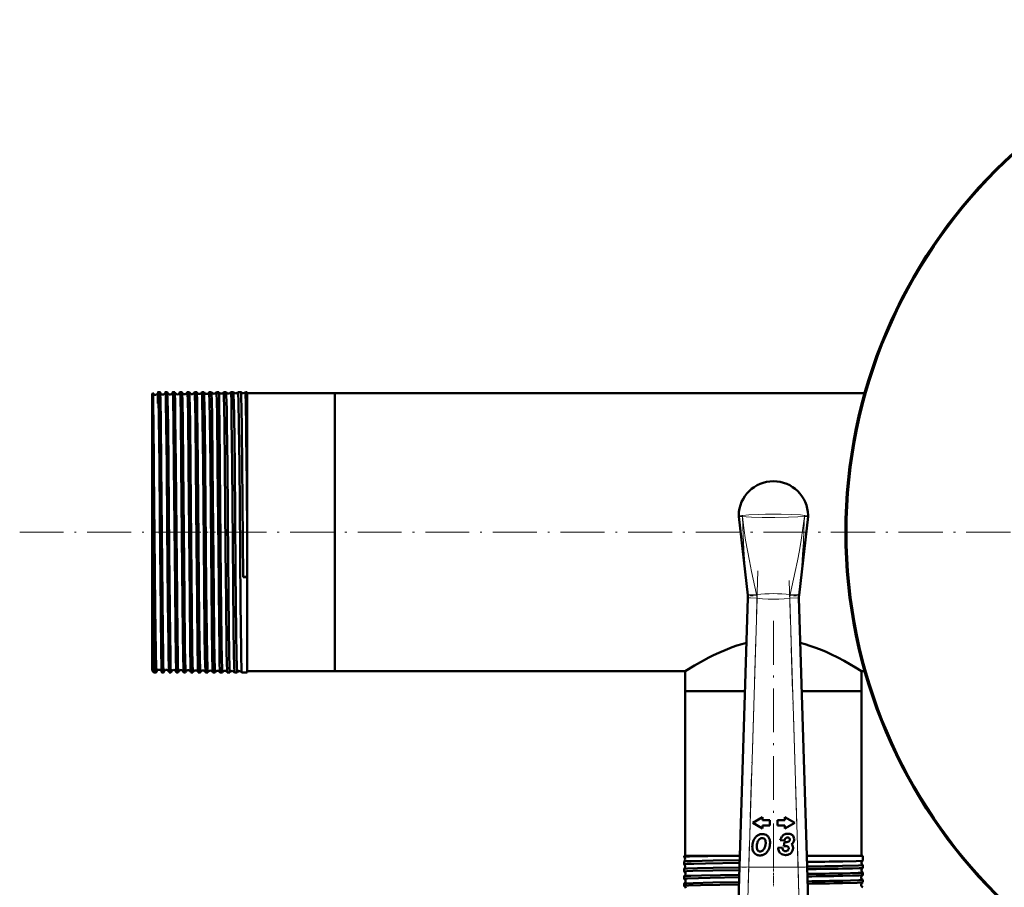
# Model space of a CAD drawing. Extents: x -1358 to 1757, y -1506 to 612.
# Tile 21 of 86: x -229 to 40, y -817 to -579. Entities that reach past the tile are written whole.
import ezdxf

# ---------------------------------------------------------------- set-up
doc = ezdxf.new("R2010")
doc.units = 0
doc.linetypes.add('DASHDOT', pattern=[18.5, 12, -3, 0.5, -3])

msp = doc.modelspace()

# ---------------------------------------------------------------- linework, layer by layer
at = {"color": 7, "lineweight": 50}
for p, q in [((-191.06, -681.39), (-191.56, -681.39)), ((-189.06, -681.39), (-189.56, -681.39)), ((-187.05, -681.39), (-187.57, -681.39)), ((-185.05, -681.39), (-185.57, -681.39)), ((-183.04, -681.39), (-183.58, -681.39)), ((-181.03, -681.39), (-181.59, -681.39)), ((-179.02, -681.39), (-179.59, -681.39)), ((-177.01, -681.39), (-177.61, -681.39)), ((-174.99, -681.39), (-175.62, -681.39)), ((-174.99, -681.4), (-174.99, -681.39)), ((-173.64, -681.39), (-173.64, -681.4)), ((-172.97, -681.39), (-173.64, -681.39)), ((-172.97, -681.4), (-172.97, -681.39)), ((-171.65, -681.39), (-171.66, -681.4)), ((-170.95, -681.39), (-171.65, -681.39)), ((-170.95, -681.4), (-170.95, -681.39)), ((-169.67, -681.39), (-169.68, -681.4)), ((-168.93, -681.39), (-169.67, -681.39)), ((-168.93, -681.39), (-168.93, -681.39)), ((-167.7, -681.39), (-167.7, -681.39)), ((-167.21, -681.39), (-167.7, -681.39)), ((-167.21, -681.39), (-167.21, -701.36)), ((-193.21, -681.89), (-193, -681.68)), ((-193.21, -681.89), (-193.21, -701.6)), ((-143.21, -681.7), (-167.21, -681.7)), ((-143.21, -681.7), (-143.21, -701.51)), ((-143.21, -681.7), (1.78, -681.7)), ((-143.21, -757.8), (-143.21, -681.7)), ((-193.21, -701.6), (-193.21, -757.61)), ((-192.71, -702.75), (-192.72, -701.37)), ((-192.71, -702.75), (-192.71, -758.11)), ((-168.32, -732.05), (-168.59, -701.36)), ((-167.21, -701.36), (-167.21, -718.85)), ((-143.21, -701.51), (-143.21, -757.8)), ((-32.69, -715.45), (-30.22, -736.94)), ((-13.73, -715.45), (-16.2, -736.94)), ((-167.21, -718.85), (-167.21, -732.01)), ((-168.32, -732.05), (-167.21, -732.05)), ((-167.21, -732.01), (-167.21, -732.05)), ((-167.21, -732.05), (-167.21, -758.11)), ((-32.44, -811.37), (-30.19, -737.73)), ((-30.22, -736.94), (-30.22, -736.95)), ((-30.19, -737.73), (-30.19, -737.65)), ((-16.23, -737.65), (-16.22, -737.73)), ((-16.22, -737.73), (-13.97, -811.37)), ((-16.2, -736.95), (-16.2, -736.94)), ((-191.99, -757.04), (-192, -757.34)), ((-193.21, -757.61), (-192.71, -758.11)), ((-192.06, -758.11), (-192.71, -758.11)), ((-190.06, -758.11), (-190.56, -758.11)), ((-188.06, -758.11), (-188.57, -758.11)), ((-186.05, -758.11), (-186.57, -758.11)), ((-184.04, -758.11), (-184.57, -758.11)), ((-182.04, -758.11), (-182.58, -758.11)), ((-180.03, -758.11), (-180.59, -758.11)), ((-178.01, -758.11), (-178.6, -758.11)), ((-176, -758.11), (-176.61, -758.11)), ((-173.98, -758.11), (-174.63, -758.11)), ((-173.98, -758.11), (-173.98, -758.11)), ((-172.64, -758.11), (-172.65, -758.11)), ((-171.96, -758.11), (-172.64, -758.11)), ((-171.96, -758.11), (-171.96, -758.11)), ((-170.66, -758.11), (-170.67, -758.11)), ((-169.94, -758.11), (-170.66, -758.11)), ((-169.94, -758.11), (-169.94, -758.11)), ((-168.68, -758.11), (-168.69, -758.11)), ((-167.21, -758.11), (-168.68, -758.11)), ((-143.21, -757.8), (-167.21, -757.8)), ((-143.21, -757.8), (-47.36, -757.8)), ((-47.36, -757.8), (-47.36, -763.3)), ((0.94, -757.8), (1.78, -757.8)), ((0.94, -757.8), (0.94, -763.3)), ((-47.36, -763.3), (-30.97, -763.3)), ((-47.36, -763.3), (-47.36, -808.3)), ((-47.36, -763.3), (-30.97, -763.3)), ((-15.44, -763.3), (-4.5, -763.3)), ((-15.44, -763.3), (0.94, -763.3)), ((-4.5, -763.3), (0.94, -763.3)), ((0.94, -763.3), (0.94, -808.3)), ((-26.17, -797.75), (-28.86, -799.3)), ((-28.86, -799.3), (-26.17, -800.85)), ((-26.17, -798.57), (-26.17, -797.75)), ((-24.17, -798.57), (-26.17, -798.57)), ((-26.17, -800.03), (-24.17, -800.03)), ((-26.17, -800.85), (-26.17, -800.03)), ((-24.17, -800.03), (-24.17, -798.57)), ((-20.05, -798.57), (-22.05, -798.57)), ((-22.05, -798.57), (-22.05, -800.03)), ((-22.05, -800.03), (-20.05, -800.03)), ((-20.05, -797.75), (-20.05, -798.57)), ((-17.36, -799.3), (-20.05, -797.75)), ((-20.05, -800.85), (-17.36, -799.3)), ((-20.05, -800.03), (-20.05, -800.85)), ((-21.32, -804), (-20.17, -804.15)), ((-20.13, -804.53), (-20.36, -805.66)), ((-19.77, -804.57), (-19.87, -804.56)), ((-18.86, -803.45), (-18.83, -803.48)), ((-20.79, -806.05), (-21.95, -806.15)), ((-19.02, -806.26), (-19.02, -806.31)), ((-47.67, -808.3), (-34.94, -808.3)), ((-47.67, -808.3), (-47.67, -808.64)), ((-47.67, -808.64), (-47.66, -808.64)), ((-47.66, -809.86), (-47.67, -809.87)), ((-47.67, -809.87), (-47.67, -810.61)), ((-34.94, -808.3), (-32.35, -808.3)), ((-14.07, -808.3), (-4.26, -808.3)), ((-4.26, -808.3), (1.25, -808.3)), ((1.25, -808.3), (1.25, -809.63)), ((1.25, -809.63), (1.25, -809.63)), ((1.25, -810.87), (1.25, -810.88)), ((1.25, -810.88), (1.25, -811.6)), ((-47.67, -811.89), (-47.67, -812.59)), ((-32.93, -827.28), (-32.44, -811.37)), ((-13.97, -811.37), (-13.49, -827.28)), ((1.25, -812.9), (1.25, -813.59)), ((-47.67, -813.91), (-47.67, -814.58)), ((-47.67, -815.93), (-47.67, -816.56)), ((1.25, -814.92), (1.25, -815.57))]:
    msp.add_line(p, q, dxfattribs=at)
at = {"color": 7, "lineweight": 18}
for p, q in [((-31.68, -715.43), (-31.69, -715.43)), ((-14.73, -715.43), (-14.73, -715.43)), ((-30.22, -736.95), (-30.26, -736.59)), ((-27.69, -737.81), (-30.19, -737.73)), ((-27.69, -737.81), (-29.94, -811.45)), ((-27.83, -736.81), (-27.78, -737.05)), ((-27.7, -737.76), (-27.69, -737.81)), ((-18.72, -737.81), (-16.22, -737.73)), ((-18.72, -737.81), (-18.72, -737.76)), ((-16.47, -811.45), (-18.72, -737.81)), ((-18.64, -737.05), (-18.59, -736.81)), ((-16.16, -736.59), (-16.2, -736.95)), ((-32.44, -811.37), (-29.94, -811.45)), ((-29.94, -811.45), (-30.43, -829.12)), ((-29.94, -811.45), (-16.47, -811.45)), ((-16.47, -811.45), (-13.97, -811.37)), ((-15.99, -829.12), (-16.47, -811.45))]:
    msp.add_line(p, q, dxfattribs=at)
at = {"color": 7, "linetype": 'DASHDOT', "lineweight": 18}
for p, q in [((-229.45, -719.75), (491.9, -719.75)), ((319.14, -719.75), (-45.56, -719.75)), ((-27.47, -730.35), (-30.17, -818.9)), ((-16.25, -818.9), (-18.95, -730.35)), ((-23.21, -744.01), (-23.21, -816.68))]:
    msp.add_line(p, q, dxfattribs=at)
at = {"color": 7, "linetype": 'DASHDOT', "lineweight": 18, "ltscale": 0.036654}
msp.add_line((-193.33, -719.75), (-191.87, -719.75), dxfattribs=at)
at = {"color": 7, "linetype": 'DASHDOT', "lineweight": 18, "ltscale": 0.0356}
msp.add_line((-189.92, -719.75), (-191.34, -719.75), dxfattribs=at)
at = {"color": 7, "linetype": 'DASHDOT', "lineweight": 18, "ltscale": 0.035617}
msp.add_line((-187.92, -719.75), (-189.34, -719.75), dxfattribs=at)
at = {"color": 7, "linetype": 'DASHDOT', "lineweight": 18, "ltscale": 0.035678}
msp.add_line((-185.92, -719.75), (-187.35, -719.75), dxfattribs=at)
at = {"color": 7, "linetype": 'DASHDOT', "lineweight": 18, "ltscale": 0.035936}
msp.add_line((-183.91, -719.75), (-185.35, -719.75), dxfattribs=at)
at = {"color": 7, "linetype": 'DASHDOT', "lineweight": 18, "ltscale": 0.03633}
msp.add_line((-181.91, -719.75), (-183.36, -719.75), dxfattribs=at)
at = {"color": 7, "linetype": 'DASHDOT', "lineweight": 18, "ltscale": 0.036844}
msp.add_line((-179.89, -719.75), (-181.37, -719.75), dxfattribs=at)
at = {"color": 7, "linetype": 'DASHDOT', "lineweight": 18, "ltscale": 0.037483}
msp.add_line((-177.88, -719.75), (-179.38, -719.75), dxfattribs=at)
at = {"color": 7, "linetype": 'DASHDOT', "lineweight": 18, "ltscale": 0.038246}
msp.add_line((-175.87, -719.75), (-177.4, -719.75), dxfattribs=at)
at = {"color": 7, "linetype": 'DASHDOT', "lineweight": 18, "ltscale": 0.039149}
msp.add_line((-173.85, -719.75), (-175.41, -719.75), dxfattribs=at)
at = {"color": 7, "linetype": 'DASHDOT', "lineweight": 18, "ltscale": 0.040157}
msp.add_line((-171.82, -719.75), (-173.43, -719.75), dxfattribs=at)
at = {"color": 7, "linetype": 'DASHDOT', "lineweight": 18, "ltscale": 0.041325}
msp.add_line((-169.8, -719.75), (-171.45, -719.75), dxfattribs=at)
at = {"color": 7, "linetype": 'DASHDOT', "lineweight": 18, "ltscale": 0.04503}
msp.add_line((-23.21, -810.95), (-23.21, -812.75), dxfattribs=at)
at = {"color": 7, "linetype": 'DASHDOT', "lineweight": 18, "ltscale": 0.433284}
msp.add_line((-14.54, -811.45), (-31.87, -811.45), dxfattribs=at)
at = {"color": 7, "linetype": 'DASHDOT', "lineweight": 18, "ltscale": 0.043887}
msp.add_line((-23.21, -812.98), (-23.21, -814.73), dxfattribs=at)
at = {"color": 7, "linetype": 'DASHDOT', "lineweight": 18, "ltscale": 0.042889}
msp.add_line((-23.21, -815), (-23.21, -816.71), dxfattribs=at)
at = {"color": 7, "lineweight": 50}
for points in [[(-191.56, -681.39), (-191.56, -681.39), (-191.57, -681.39), (-191.57, -681.4), (-191.57, -681.42), (-191.6, -681.6), (-191.66, -683.24), (-191.69, -684.49)], [(-191.22, -701.36), (-191.37, -688.46), (-191.46, -683.23), (-191.51, -681.84), (-191.55, -681.44), (-191.55, -681.41), (-191.56, -681.4), (-191.56, -681.39), (-191.56, -681.39), (-191.56, -681.39)], [(-191.02, -681.79), (-191.05, -681.44), (-191.05, -681.41), (-191.06, -681.4), (-191.06, -681.39), (-191.06, -681.39), (-191.06, -681.39)], [(-189.56, -681.39), (-189.57, -681.39), (-189.57, -681.39), (-189.57, -681.4), (-189.57, -681.41), (-189.59, -681.53)], [(-189.22, -701.36), (-189.34, -690.24), (-189.44, -684.08), (-189.5, -682.12), (-189.53, -681.59), (-189.55, -681.41), (-189.56, -681.4), (-189.56, -681.39), (-189.56, -681.39), (-189.56, -681.39)], [(-189.03, -681.51), (-189.05, -681.41), (-189.05, -681.4), (-189.06, -681.39), (-189.06, -681.39)], [(-188.72, -701.36), (-188.83, -690.58), (-188.96, -683.38), (-189.02, -681.68), (-189.03, -681.51)], [(-187.57, -681.39), (-187.57, -681.39), (-187.57, -681.4), (-187.57, -681.4), (-187.59, -681.49)], [(-187.23, -701.36), (-187.35, -690.08), (-187.47, -683.17), (-187.53, -681.61), (-187.56, -681.42), (-187.56, -681.4), (-187.56, -681.39), (-187.56, -681.39), (-187.57, -681.39)], [(-187.04, -681.45), (-187.05, -681.4), (-187.05, -681.39), (-187.05, -681.39), (-187.05, -681.39)], [(-186.71, -701.36), (-186.86, -688.28), (-186.94, -683.86), (-187, -681.87), (-187.04, -681.45)], [(-185.57, -681.39), (-185.57, -681.39), (-185.57, -681.39), (-185.58, -681.4), (-185.59, -681.45)], [(-185.23, -701.36), (-185.39, -687.75), (-185.48, -683.05), (-185.54, -681.58), (-185.56, -681.41), (-185.57, -681.4), (-185.57, -681.39), (-185.57, -681.39), (-185.57, -681.39)], [(-184.71, -701.36), (-184.83, -689.89), (-184.93, -683.81), (-185, -681.79), (-185.04, -681.43)], [(-183.24, -701.36), (-183.39, -687.7), (-183.47, -683.75), (-183.53, -681.76), (-183.56, -681.43), (-183.57, -681.4), (-183.57, -681.4), (-183.57, -681.39), (-183.58, -681.39), (-183.58, -681.39)], [(-182.7, -701.36), (-182.82, -689.91), (-182.89, -685.59), (-182.96, -682.52), (-183.01, -681.6), (-183.03, -681.41)], [(-181.25, -701.36), (-181.38, -689.35), (-181.45, -684.96), (-181.51, -682.53), (-181.54, -681.81), (-181.57, -681.44), (-181.58, -681.41), (-181.58, -681.4), (-181.58, -681.39), (-181.58, -681.39), (-181.59, -681.39)], [(-180.69, -701.36), (-180.78, -692.8), (-180.86, -686.65), (-180.93, -683.14), (-180.97, -682.06), (-181.01, -681.52), (-181.02, -681.41)], [(-179.26, -701.36), (-179.39, -689.14), (-179.49, -683.55), (-179.54, -681.99), (-179.58, -681.46), (-179.59, -681.4), (-179.59, -681.39), (-179.59, -681.39), (-179.59, -681.39)], [(-178.68, -701.36), (-178.8, -689.88), (-178.87, -685.55), (-178.94, -682.5), (-178.99, -681.57), (-179, -681.44), (-179.01, -681.4)], [(-177.27, -701.36), (-177.41, -688.51), (-177.49, -684.09), (-177.57, -681.7), (-177.59, -681.43), (-177.6, -681.4), (-177.6, -681.4), (-177.6, -681.39), (-177.6, -681.39), (-177.61, -681.39)], [(-176.66, -701.36), (-176.82, -687.79), (-176.89, -683.8), (-176.96, -681.8), (-176.99, -681.47), (-177, -681.4)], [(-175.28, -701.36), (-175.44, -687.69), (-175.51, -683.75), (-175.57, -681.78), (-175.6, -681.43), (-175.61, -681.41), (-175.61, -681.4), (-175.62, -681.39), (-175.62, -681.39), (-175.62, -681.39)], [(-174.65, -701.36), (-174.77, -689.86), (-174.84, -685.53), (-174.91, -682.48), (-174.96, -681.55), (-174.98, -681.43), (-174.99, -681.4)], [(-173.3, -701.36), (-173.42, -690.26), (-173.48, -685.99), (-173.57, -682.22), (-173.61, -681.48), (-173.63, -681.4), (-173.63, -681.39), (-173.63, -681.39), (-173.64, -681.39)], [(-172.63, -701.36), (-172.75, -690.31), (-172.81, -686.05), (-172.91, -682.25), (-172.95, -681.52), (-172.96, -681.42), (-172.97, -681.4)], [(-171.32, -701.36), (-171.46, -688.51), (-171.53, -684.09), (-171.61, -681.7), (-171.64, -681.43), (-171.65, -681.4), (-171.65, -681.4), (-171.65, -681.39), (-171.65, -681.39), (-171.65, -681.39)], [(-170.61, -701.36), (-170.76, -687.81), (-170.82, -684.58), (-170.9, -681.9), (-170.93, -681.47), (-170.94, -681.41), (-170.95, -681.4)], [(-169.34, -701.36), (-169.45, -690.24), (-169.55, -684.08), (-169.63, -681.72), (-169.66, -681.43), (-169.67, -681.4), (-169.67, -681.4), (-169.67, -681.39), (-169.67, -681.39), (-169.67, -681.39)], [(-168.59, -701.36), (-168.69, -691.69), (-168.78, -685.25), (-168.82, -683.42), (-168.89, -681.66), (-168.91, -681.44), (-168.92, -681.4), (-168.93, -681.39)], [(-167.36, -701.36), (-167.46, -691.61), (-167.58, -684.16), (-167.63, -682.27), (-167.66, -681.71), (-167.68, -681.43), (-167.69, -681.4), (-167.69, -681.4), (-167.69, -681.39), (-167.69, -681.39), (-167.7, -681.39)], [(-192.72, -701.37), (-192.84, -689.65), (-192.89, -685.5), (-192.95, -682.7), (-192.99, -681.73), (-192.99, -681.7), (-193, -681.69)], [(-190.72, -701.36), (-190.85, -689.59), (-190.95, -683.55), (-191.02, -681.79)], [(-192.06, -758.11), (-192.06, -758.11), (-192.06, -758.11), (-192.07, -758.11), (-192.07, -758.1), (-192.07, -758.08), (-192.1, -757.86), (-192.15, -756.69), (-192.23, -752.63), (-192.38, -740.42), (-192.56, -720.62), (-192.71, -702.75)], [(-190.67, -756), (-190.73, -753.03), (-190.87, -741.44), (-191.09, -715.93), (-191.22, -701.36)], [(-190.06, -758.11), (-190.06, -758.11), (-190.06, -758.11), (-190.06, -758.11), (-190.07, -758.1), (-190.07, -758.08), (-190.1, -757.84), (-190.17, -755.73), (-190.22, -753.4), (-190.31, -746.98), (-190.49, -728.65), (-190.72, -701.36)], [(-188.6, -757.85), (-188.65, -756.68), (-188.72, -753.58), (-188.77, -750.07), (-188.9, -738.97), (-189.08, -718.08), (-189.22, -701.36)], [(-188.06, -758.11), (-188.06, -758.11), (-188.06, -758.11), (-188.06, -758.1), (-188.07, -758.05), (-188.11, -757.58), (-188.15, -756.65), (-188.21, -753.57), (-188.3, -747.76), (-188.37, -740.85), (-188.52, -724.87), (-188.72, -701.36)], [(-186.59, -758.03), (-186.63, -757.33), (-186.72, -754.02), (-186.83, -746), (-186.94, -734.65), (-187.23, -701.36)], [(-186.05, -758.11), (-186.05, -758.11), (-186.06, -758.11), (-186.06, -758.1), (-186.07, -758.04), (-186.11, -757.52), (-186.14, -756.49), (-186.22, -753.08), (-186.28, -748.76), (-186.4, -737.71), (-186.63, -710.49), (-186.71, -701.36)], [(-184.59, -758.07), (-184.64, -757.33), (-184.73, -753.37), (-184.82, -747.45), (-184.99, -730.1), (-185.23, -701.36)], [(-184.04, -758.11), (-184.05, -758.11), (-184.05, -758.11), (-184.05, -758.1), (-184.07, -758.03), (-184.11, -757.39), (-184.18, -754.55), (-184.24, -751.32), (-184.39, -737.69), (-184.47, -728.49), (-184.71, -701.36)], [(-182.59, -758.08), (-182.62, -757.85), (-182.67, -756.67), (-182.77, -751.33), (-182.93, -737.64), (-183, -728.87), (-183.24, -701.36)], [(-182.04, -758.11), (-182.04, -758.11), (-182.04, -758.11), (-182.04, -758.1), (-182.06, -758.03), (-182.1, -757.39), (-182.14, -756.02), (-182.23, -751.4), (-182.35, -741.06), (-182.52, -722.48), (-182.7, -701.36)], [(-180.6, -758.09), (-180.62, -757.94), (-180.66, -757.16), (-180.7, -755.79), (-180.78, -751.5), (-180.93, -738.03), (-181.06, -723.19), (-181.25, -701.36)], [(-180.03, -758.11), (-180.03, -758.11), (-180.03, -758.11), (-180.03, -758.11), (-180.04, -758.09), (-180.05, -757.95), (-180.11, -756.68), (-180.16, -754.85), (-180.25, -749.36), (-180.31, -744.18), (-180.51, -722.52), (-180.69, -701.36)], [(-178.61, -758.1), (-178.62, -758.04), (-178.64, -757.78), (-178.71, -755.88), (-178.75, -753.64), (-178.84, -747.36), (-178.97, -734.36), (-179.26, -701.36)], [(-178.01, -758.11), (-178.02, -758.11), (-178.02, -758.11), (-178.02, -758.1), (-178.03, -758.05), (-178.07, -757.58), (-178.1, -756.65), (-178.17, -753.58), (-178.25, -747.77), (-178.39, -734.98), (-178.68, -701.36)], [(-176.62, -758.1), (-176.62, -758.08), (-176.67, -757.52), (-176.7, -756.65), (-176.76, -753.86), (-176.88, -744.9), (-177.07, -724.56), (-177.27, -701.36)], [(-176, -758.11), (-176, -758.11), (-176, -758.11), (-176, -758.11), (-176.01, -758.1), (-176.01, -758.06), (-176.05, -757.67), (-176.08, -756.9), (-176.14, -754.31), (-176.22, -748.99), (-176.35, -737.07), (-176.44, -727.63), (-176.66, -701.36)], [(-174.63, -758.1), (-174.64, -758.08), (-174.65, -757.98), (-174.69, -757.26), (-174.73, -755.95), (-174.81, -751.77), (-174.9, -744.95), (-175.08, -724.41), (-175.28, -701.36)], [(-173.98, -758.11), (-173.98, -758.11), (-173.99, -758.11), (-173.99, -758.11), (-173.99, -758.09), (-174.01, -757.95), (-174.07, -756.68), (-174.12, -754.85), (-174.2, -749.36), (-174.37, -733.42), (-174.65, -701.36)], [(-172.65, -758.11), (-172.66, -758.08), (-172.67, -757.99), (-172.71, -757.28), (-172.75, -755.98), (-172.83, -751.82), (-172.98, -738.67), (-173.1, -724.63), (-173.3, -701.36)], [(-171.96, -758.11), (-171.96, -758.11), (-171.97, -758.11), (-171.97, -758.11), (-171.97, -758.09), (-171.99, -757.95), (-172.05, -756.68), (-172.13, -753.09), (-172.23, -746.05), (-172.4, -727.28), (-172.63, -701.36)], [(-170.67, -758.11), (-170.67, -758.1), (-170.68, -758.07), (-170.7, -757.9), (-170.75, -756.55), (-170.83, -752.83), (-170.92, -745.67), (-171.13, -722.65), (-171.32, -701.36)], [(-169.94, -758.11), (-169.94, -758.11), (-169.94, -758.11), (-169.95, -758.11), (-169.95, -758.1), (-169.96, -758.08), (-169.98, -757.79), (-170.03, -756.55), (-170.1, -753.34), (-170.19, -747.5), (-170.36, -730.2), (-170.61, -701.36)], [(-168.69, -758.11), (-168.69, -758.09), (-168.71, -758.01), (-168.75, -757.39), (-168.84, -753.59), (-168.86, -752.02), (-169.01, -739.18), (-169.24, -712.48), (-169.34, -701.36)], [(-47.36, -757.8), (-44.81, -756.24), (-42.33, -754.82), (-40.87, -754.05), (-39.57, -753.4), (-38.18, -752.75), (-35.8, -751.74), (-34.51, -751.25), (-33.17, -750.8), (-31.88, -750.41), (-30.57, -750.06)], [(-15.85, -750.06), (-14.51, -750.42), (-13.2, -750.81), (-11.86, -751.27), (-10.56, -751.76), (-8.97, -752.42), (-7.45, -753.11), (-5.55, -754.05), (-3.82, -754.97), (-2.3, -755.83), (-0.7, -756.78), (0.94, -757.8)], [(-190.56, -758.11), (-190.57, -758.11), (-190.57, -758.11), (-190.57, -758.1), (-190.59, -758.01), (-190.63, -757.22), (-190.67, -756)], [(-192.03, -757.94), (-192.05, -758.09), (-192.06, -758.1), (-192.06, -758.11), (-192.06, -758.11), (-192.06, -758.11)], [(-190.04, -757.99), (-190.05, -758.1), (-190.06, -758.11), (-190.06, -758.11), (-190.06, -758.11)], [(-188.57, -758.11), (-188.57, -758.11), (-188.57, -758.11), (-188.57, -758.11), (-188.57, -758.1), (-188.58, -758.08), (-188.6, -757.85)], [(-188.04, -758.03), (-188.05, -758.1), (-188.05, -758.11), (-188.05, -758.11), (-188.06, -758.11)], [(-186.57, -758.11), (-186.57, -758.11), (-186.57, -758.11), (-186.58, -758.1), (-186.59, -758.03)], [(-34.94, -808.3), (-41.17, -808.4), (-46.19, -808.53), (-47.42, -808.59), (-47.64, -808.62), (-47.66, -808.63), (-47.67, -808.63), (-47.67, -808.64), (-47.67, -808.64)], [(-32.41, -810.24), (-41.81, -810.39), (-44.97, -810.47), (-46.81, -810.53), (-47.36, -810.56), (-47.63, -810.6), (-47.66, -810.61), (-47.66, -810.61), (-47.67, -810.61), (-47.67, -810.61)], [(-32.39, -809.49), (-39.67, -809.6), (-45.67, -809.74), (-47.39, -809.82), (-47.62, -809.85), (-47.65, -809.86), (-47.66, -809.86)], [(1.25, -809.63), (1.24, -809.64), (1.21, -809.64), (1.04, -809.67), (-0.57, -809.75), (-4.26, -809.84)], [(1.25, -810.88), (1.25, -810.88), (1.25, -810.89), (1.24, -810.89), (1.23, -810.89), (1.08, -810.92), (0.05, -810.98), (-4.26, -811.1)], [(-32.47, -812.22), (-39.81, -812.33), (-45.22, -812.45), (-46.88, -812.51), (-47.58, -812.57), (-47.66, -812.59), (-47.67, -812.59), (-47.67, -812.59), (-47.67, -812.59)], [(-32.45, -811.51), (-39.69, -811.62), (-43.96, -811.71), (-46.75, -811.8), (-47.47, -811.85), (-47.63, -811.87), (-47.66, -811.88)], [(-32.51, -813.53), (-42.87, -813.71), (-45.82, -813.79), (-46.82, -813.83), (-47.54, -813.88), (-47.64, -813.9), (-47.66, -813.9)], [(1.24, -811.61), (1.23, -811.62), (1.18, -811.63), (0.86, -811.66), (0.28, -811.69), (-1.58, -811.76), (-4.26, -811.82)], [(1.25, -812.9), (1.25, -812.9), (1.25, -812.91), (1.25, -812.91), (1.23, -812.91), (1.1, -812.94), (-0.02, -813.01), (-4.26, -813.12)], [(1.24, -813.59), (1.23, -813.6), (1.18, -813.61), (0.85, -813.64), (0.27, -813.68), (-1.58, -813.74), (-4.26, -813.8)], [(-32.53, -814.2), (-40.47, -814.33), (-43.66, -814.39), (-46.68, -814.49), (-47.39, -814.53), (-47.64, -814.56), (-47.66, -814.57), (-47.66, -814.57), (-47.67, -814.57), (-47.67, -814.58)], [(-32.59, -816.19), (-43.13, -816.37), (-46.43, -816.46), (-47.35, -816.51), (-47.58, -816.53), (-47.66, -816.55), (-47.67, -816.56), (-47.67, -816.56), (-47.67, -816.56)], [(-32.57, -815.55), (-39.75, -815.66), (-45.15, -815.78), (-46.83, -815.85), (-47.55, -815.9), (-47.64, -815.91), (-47.66, -815.92)], [(1.25, -814.92), (1.25, -814.92), (1.25, -814.92), (1.25, -814.93), (1.24, -814.93), (1.21, -814.94), (0.86, -814.98), (0.18, -815.02), (-2.07, -815.09), (-4.26, -815.14)], [(1.24, -815.58), (1.2, -815.59), (1.01, -815.61), (-0.32, -815.68), (-4.26, -815.78)]]:
    msp.add_lwpolyline(points, dxfattribs=at)
at = {"color": 7, "lineweight": 18}
for points in [[(-32.71, -715.12), (-32.71, -715.12), (-32.69, -715.12), (-32.59, -715.12), (-31.7, -715.15)], [(-31.7, -715.43), (-32.65, -715.46), (-32.69, -715.46), (-32.69, -715.46), (-32.69, -715.45)], [(-31.7, -715.15), (-29.89, -714.99), (-27.37, -714.87), (-25.41, -714.83), (-23.21, -714.81)], [(-30.26, -736.59), (-30.78, -731.34), (-31.2, -726.06), (-31.49, -720.75), (-31.7, -715.43)], [(-23.21, -715.7), (-26.31, -715.68), (-29.16, -715.6), (-30.66, -715.52), (-31.69, -715.43)], [(-31.68, -715.43), (-31.3, -718.66), (-30.82, -721.89), (-30.33, -724.76), (-29.79, -727.61), (-29.2, -730.46), (-27.83, -736.81)], [(-23.21, -714.81), (-21.12, -714.83), (-18.18, -714.9), (-15.8, -715.04), (-14.72, -715.15)], [(-14.73, -715.43), (-16.48, -715.56), (-19.07, -715.65), (-22.8, -715.7), (-23.21, -715.7)], [(-18.59, -736.81), (-17.22, -730.47), (-16.63, -727.62), (-16.09, -724.77), (-15.6, -721.9), (-15.12, -718.67), (-14.73, -715.43)], [(-14.72, -715.43), (-14.85, -718.97), (-15.01, -722.51), (-15.2, -725.8), (-15.44, -729.08), (-15.77, -732.85), (-16.16, -736.59)], [(-14.72, -715.15), (-13.74, -715.12), (-13.71, -715.12), (-13.71, -715.12), (-13.71, -715.12)], [(-13.73, -715.45), (-13.73, -715.45), (-13.74, -715.46), (-13.85, -715.46), (-14.72, -715.43)], [(-27.7, -737.76), (-29.47, -737.7), (-30.17, -737.66), (-30.19, -737.66), (-30.19, -737.65)], [(-18.72, -737.81), (-20.23, -737.95), (-21.74, -738.05), (-23.18, -738.08), (-24.61, -738.05), (-26.15, -737.96), (-27.69, -737.81)], [(-16.23, -737.65), (-16.23, -737.66), (-16.23, -737.66), (-16.26, -737.66), (-16.56, -737.68), (-18.72, -737.76)]]:
    msp.add_lwpolyline(points, dxfattribs=at)
at = {"color": 7, "lineweight": 50}
msp.add_circle((136.79, -719.75), 140, dxfattribs=at)
for centre, radius, start, end in [((136.79, -719.75), 140.27, 90, 270), ((-192.31, -681.4), 0.737, 273.3138, 347.6902), ((-190.32, -681.36), 0.74, 193.6106, 273.8942), ((-190.31, -681.36), 0.737, 273.2791, 347.6441), ((-188.32, -681.33), 0.739, 192.9103, 273.9635), ((-188.31, -681.33), 0.736, 273.2163, 347.5984), ((-186.32, -681.29), 0.738, 192.3594, 274.0333), ((-186.31, -681.29), 0.736, 273.2373, 347.6414), ((-185.09, -681.42), 0.0493, 358.6271, 41.2036), ((-184.32, -681.26), 0.739, 193.2687, 273.9497), ((-184.31, -681.26), 0.738, 273.3031, 346.7899), ((-183.54, -681.42), 0.0489, 138.8207, 181.4778), ((-183.06, -681.41), 0.0288, 0.4157, 48.9947), ((-182.32, -681.22), 0.741, 195.1965, 273.8573), ((-182.31, -681.22), 0.74, 273.3821, 344.8677), ((-181.57, -681.41), 0.0285, 131.0654, 179.7417), ((-181.04, -681.41), 0.0192, 2.8916, 55.6593), ((-180.31, -681.18), 0.743, 197.5459, 273.7922), ((-180.31, -681.18), 0.741, 273.4569, 342.5085), ((-179.58, -681.41), 0.0189, 124.3784, 177.2761), ((-179.03, -681.4), 0.0138, 5.9687, 61.5169), ((-178.31, -681.15), 0.743, 200.1057, 273.7572), ((-178.31, -681.15), 0.743, 273.4988, 339.9422), ((-177.6, -681.4), 0.0135, 118.4026, 174.265), ((-177.01, -681.4), 0.0107, 9.3811, 66.4284), ((-176.31, -681.11), 0.744, 202.8055, 273.7237), ((-176.31, -681.11), 0.743, 273.527, 337.237), ((-175.62, -681.4), 0.0103, 113.2812, 170.6999), ((-174.31, -681.08), 0.745, 205.6186, 273.7008), ((-174.31, -681.08), 0.744, 273.5498, 334.4154), ((-172.31, -681.04), 0.745, 208.5378, 273.6927), ((-172.31, -681.04), 0.745, 273.5751, 331.4834), ((-170.31, -681.01), 0.745, 211.5554, 273.6777), ((-170.31, -681.01), 0.745, 273.5828, 328.468), ((-168.31, -680.97), 0.746, 214.7181, 273.6581), ((-168.31, -680.97), 0.745, 273.5853, 325.3141), ((-193, -681.69), 0.00315, 354.7032, 112.6783), ((-192.31, -681.39), 0.744, 203.4481, 273.7283), ((-15776.39, -843.36), 15609.68, 0.45703, 0.521214), ((-23.21, -715.3), 9.5, 90, 178.9168), ((-23.21, -715.3), 9.5, 1.0875, 89.9999), ((-30.21, -715.17), 2.5, 178.92, 186.5601), ((-16.24, -715.17), 2.53, 353.4796, 1.0425), ((-35.23, -737.5), 5.04, 358.2598, 6.283), ((-11.19, -737.5), 5.04, 173.717, 181.7402), ((-191.32, -758.12), 0.738, 87.0627, 167.5895), ((-191.31, -758.13), 0.74, 14.2855, 87.6062), ((-189.32, -758.16), 0.738, 87.0154, 167.5481), ((-189.31, -758.16), 0.738, 13.35, 87.7003), ((-187.32, -758.19), 0.738, 86.9982, 167.6163), ((-187.31, -758.19), 0.737, 12.4592, 87.7724), ((-186.11, -758.07), 0.0684, 322.9723, 1.9414), ((-185.32, -758.23), 0.738, 87.025, 167.3976), ((-185.31, -758.23), 0.737, 12.5744, 87.7628), ((-184.52, -758.07), 0.0685, 177.9758, 216.9253), ((-184.07, -758.08), 0.037, 314.7354, 0.6159), ((-183.32, -758.26), 0.74, 87.1115, 165.8569), ((-183.31, -758.26), 0.739, 14.1043, 87.674), ((-182.56, -758.08), 0.0369, 179.2941, 225.0843), ((-182.05, -758.09), 0.0236, 307.8416, 358.5455), ((-181.32, -758.3), 0.742, 87.188, 163.6601), ((-181.31, -758.3), 0.741, 16.303, 87.5838), ((-180.58, -758.09), 0.023, 181.366, 232.4116), ((-180.03, -758.1), 0.0162, 301.3736, 355.646), ((-179.31, -758.34), 0.743, 87.2431, 161.2106), ((-179.31, -758.34), 0.742, 18.7629, 87.538), ((-178.59, -758.1), 0.0159, 184.1363, 238.7446), ((-177.31, -758.37), 0.744, 87.276, 158.5644), ((-178.02, -758.1), 0.0121, 296.0214, 352.3982), ((-177.31, -758.37), 0.743, 21.3927, 87.5085), ((-176.61, -758.1), 0.0117, 187.4826, 244.2674), ((-176, -758.1), 0.00966, 291.5752, 348.9766), ((-175.31, -758.41), 0.744, 87.308, 155.7921), ((-175.31, -758.41), 0.744, 24.1648, 87.4814), ((-174.62, -758.1), 0.00953, 193.0587, 248.4618), ((-173.31, -758.44), 0.745, 87.3222, 152.9463), ((-173.31, -758.44), 0.745, 27.0331, 87.4584), ((-171.31, -758.48), 0.745, 87.3314, 149.9664), ((-171.31, -758.48), 0.745, 30.0071, 87.4394), ((-169.31, -758.51), 0.746, 87.3575, 146.8695), ((-169.31, -758.51), 0.745, 33.1075, 87.4382), ((-26.16, -804.86), 2.53, 122.3254, 140.9519), ((-26.31, -804.63), 2.26, 102.7073, 122.3254), ((-26.25, -804.87), 2.5, 96.047, 102.7073), ((-26.21, -805.29), 2.93, 89.924, 96.047), ((-26.21, -804.66), 2.29, 72.3526, 89.924), ((-26.06, -804.2), 1.81, 52.3065, 72.3526), ((-26.13, -804.28), 1.91, 46.7792, 52.3065), ((-26.24, -804.4), 2.08, 41.5011, 46.7792), ((-19.57, -803.86), 1.53, 124.7057, 146.3342), ((-19.5, -803.96), 1.67, 114.6255, 124.7057), ((-19.39, -804.19), 1.91, 105.2979, 114.6255), ((-19.33, -804.41), 2.15, 97.0645, 105.2979), ((-19.25, -805.12), 2.86, 90.021, 97.0645), ((-19.25, -804.93), 2.67, 81.8925, 90.021), ((-19.13, -804.15), 1.88, 72.0423, 81.8925), ((-19.06, -803.93), 1.64, 60.6248, 72.0423), ((-18.96, -803.75), 1.44, 48.3036, 60.6248), ((-18.91, -803.69), 1.36, 25.2295, 48.3036), ((-24.07, -805.92), 4.91, 162.0791, 179.924), ((-25.38, -805.49), 3.53, 140.9519, 162.0791), ((-24.92, -805.83), 2.86, 172.5105, 179.924), ((-22.73, -806.12), 5.07, 166.8649, 172.5105), ((-24.81, -805.63), 2.93, 157.419, 166.8649), ((-25.48, -805.36), 2.21, 146.6467, 157.419), ((-25.48, -805.35), 2.2, 135.8813, 146.6467), ((-26.09, -804.76), 1.35, 122.4893, 135.8813), ((-26.23, -804.54), 1.09, 114.3724, 122.4893), ((-26.26, -804.47), 1.02, 106.0127, 114.3724), ((-26.26, -804.49), 1.03, 97.756, 106.0127), ((-26.24, -804.63), 1.17, 89.924, 97.756), ((-26.24, -804.43), 0.972, 83.8593, 89.924), ((-26.22, -804.28), 0.825, 77.3748, 83.8593), ((-26.21, -804.2), 0.742, 57.4405, 77.3748), ((-26.32, -804.38), 0.96, 39.4887, 57.4405), ((-26.35, -804.41), 0.996, 16.3019, 39.4887), ((-28.96, -804.61), 3.67, 344.062, 351.515), ((-27.49, -804.74), 2.18, 360, 16.3019), ((-28.13, -804.74), 2.82, 351.515, 359.924), ((-26.21, -804.37), 2.04, 18.1127, 41.5011), ((-27.33, -804.74), 3.22, 0, 18.1127), ((-28.87, -804.74), 4.75, 348.7848, 359.924), ((-17.8, -805.04), 3.67, 146.3342, 163.6082), ((-17.86, -804.88), 2.43, 145.8259, 162.3443), ((-19.76, -802.54), 2.02, 259.4174, 265.8514), ((-19.77, -802.65), 1.91, 265.8514, 267.1369), ((-19.63, -803.68), 0.289, 115.7376, 145.8259), ((-19.77, -801.82), 2.75, 270.0719, 276.0854), ((-19.3, -804.37), 1.05, 109.5545, 115.7376), ((-19.33, -804.27), 0.95, 103.1029, 109.5545), ((-19.34, -804.25), 0.929, 96.5352, 103.1029), ((-19.65, -803), 1.56, 276.0854, 283.9438), ((-19.33, -804.27), 0.948, 90.021, 96.5352), ((-19.33, -804.75), 1.43, 82.8787, 90.021), ((-19.55, -803.4), 1.15, 283.9438, 294.0681), ((-19.25, -804.11), 0.785, 73.6908, 82.8787), ((-19.36, -803.83), 0.676, 294.0681, 306.6588), ((-19.2, -803.91), 0.577, 62.1451, 73.6908), ((-19.28, -803.94), 0.543, 306.6588, 325.9473), ((-19.09, -803.72), 0.357, 49.1441, 62.1451), ((-19.08, -803.7), 0.332, 18.3964, 42.5937), ((-19.31, -803.92), 0.577, 325.9473, 344.8128), ((-19.49, -803.84), 0.77, 0.021, 18.3964), ((-19.45, -803.88), 0.73, 344.8128, 352.9701), ((-19.77, -803.84), 1.04, 352.9701, 360), ((-19.42, -803.42), 2.09, 304.4207, 310.4133), ((-19.39, -806.27), 1.61, 36.8441, 44.3269), ((-19.19, -806.12), 1.36, 16.8187, 36.8441), ((-19.04, -803.87), 1.5, 310.4133, 327.4215), ((-19, -803.89), 1.45, 327.4215, 344.995), ((-19.05, -803.75), 1.51, 3.5317, 25.2295), ((-19.44, -803.78), 1.91, 344.995, 1.7265), ((-19.33, -803.77), 1.8, 1.7475, 3.5317), ((-25.91, -805.92), 3.07, 180, 192.1342), ((-26.68, -806.08), 2.28, 192.1342, 206.4763), ((-26.95, -806.21), 1.99, 206.4763, 223.0363), ((-27, -806.27), 1.91, 223.0363, 239.9657), ((-26.89, -806.08), 2.13, 239.9657, 247.6508), ((-25.44, -805.83), 2.34, 180, 195.9233), ((-26.9, -806.1), 2.11, 247.6508, 255.3803), ((-26.79, -806.22), 0.929, 195.9233, 238.2264), ((-26.89, -806.04), 2.17, 255.3803, 262.8807), ((-26.88, -806.36), 0.762, 238.2264, 257.9682), ((-26.85, -805.78), 2.43, 262.8804, 269.9237), ((-26.86, -806.26), 0.862, 257.9682, 264.1567), ((-26.85, -806.1), 1.02, 264.1567, 269.924), ((-26.85, -805.88), 2.33, 269.924, 278.8623), ((-26.85, -806.18), 0.947, 269.924, 276.3311), ((-26.85, -806.14), 0.985, 276.3311, 282.6353), ((-26.86, -806.09), 1.03, 282.6353, 288.6933), ((-26.91, -805.94), 1.19, 288.6933, 294.3941), ((-26.85, -805.88), 2.33, 278.8623, 287.7982), ((-26.87, -806.03), 1.09, 294.3941, 306.5931), ((-27.12, -805.69), 1.52, 306.5931, 317.1586), ((-26.89, -805.77), 2.44, 287.7982, 296.3172), ((-27.51, -805.33), 2.05, 317.1586, 325.2851), ((-27.72, -805.19), 2.3, 325.2851, 332.9844), ((-27.08, -805.38), 2.88, 296.3172, 304.1102), ((-28.29, -804.9), 2.94, 332.9844, 339.1418), ((-28.68, -804.75), 3.36, 339.1418, 344.9445), ((-26.89, -805.67), 2.53, 304.1102, 321.6261), ((-27.47, -805.21), 3.27, 321.6261, 336.8653), ((-28.3, -804.85), 4.18, 336.8653, 348.7848), ((-19.2, -805.89), 2.76, 185.4221, 207.9918), ((-20.19, -806.41), 1.64, 207.9918, 232.1297), ((-20.18, -806.39), 1.67, 232.1297, 253.5785), ((-19.33, -805.96), 1.46, 183.6997, 206.6644), ((-19.89, -805.42), 2.69, 253.5785, 270.021), ((-19.99, -806.29), 0.727, 206.6644, 228.0024), ((-20.02, -806.32), 0.675, 228.0024, 251.5916), ((-20.11, -814.1), 8.44, 88.3873, 91.6778), ((-19.85, -805.8), 1.23, 251.5916, 270.021), ((-19.89, -804.77), 3.34, 270.021, 272.1494), ((-20, -810.25), 4.6, 86.194, 88.3873), ((-19.85, -805.86), 1.17, 270.021, 279.3049), ((-19.88, -805.12), 2.98, 272.1494, 274.4101), ((-19.91, -808.86), 3.2, 83.1053, 86.194), ((-19.8, -806.18), 0.845, 279.3049, 289.9406), ((-19.83, -805.76), 2.34, 274.4101, 293.6304), ((-19.68, -806.98), 1.31, 78.469, 83.1053), ((-19.77, -806.25), 0.768, 289.9406, 301.3906), ((-19.51, -806.17), 0.479, 58.618, 78.469), ((-19.77, -806.25), 0.774, 301.3906, 312.8032), ((-19.53, -806.19), 0.507, 39.1737, 58.618), ((-19.7, -806.33), 0.664, 312.8032, 335.9154), ((-19.46, -806.13), 0.418, 16.9753, 39.1737), ((-19.82, -806.27), 0.795, 335.9154, 357.275), ((-19.88, -806.26), 0.854, 0.163, 16.9753), ((-19.53, -806.44), 1.6, 293.6304, 317.4422), ((-19.86, -806.14), 2.05, 317.4422, 338.2315), ((-19.71, -806.2), 1.88, 338.2315, 360), ((-19.31, -806.16), 1.48, 7.9721, 16.8187), ((-19.61, -806.2), 1.79, 0.021, 7.9721), ((-47.66, -810.61), 0.00906, 192.2529, 248.0265), ((-48.09, -809.25), 0.743, 3.7214, 55.0316), ((-48.09, -809.25), 0.744, 305.0164, 3.833), ((-48.05, -811.25), 0.743, 3.7187, 58.1576), ((-34.88, 798.88), 1609.02, 270.74303, 271.09068), ((1.66, -810.25), 0.744, 172.7338, 236.57), ((1.65, -810.25), 0.742, 123.375, 172.8545), ((-47.66, -811.89), 0.00945, 112.0189, 167.7772), ((-47.66, -812.59), 0.0106, 195.3321, 252.4338), ((-48.06, -811.25), 0.743, 301.8709, 3.8615), ((-48.02, -813.25), 0.742, 3.6938, 61.1753), ((-48.02, -813.25), 0.742, 298.8606, 3.8746), ((-34.87, 760.9), 1572.3, 270.76132, 271.11569), ((-34.83, 791.29), 1603.4, 270.74579, 271.09249), ((-34.7, 750.09), 1563.51, 270.76158, 271.11567), ((1.58, -814.25), 0.741, 117.3526, 172.8988), ((1.62, -812.25), 0.742, 120.3006, 172.87), ((1.62, -812.25), 0.743, 172.7121, 239.6357), ((1.24, -811.6), 0.0098, 289.8066, 346.2686), ((1.24, -812.9), 0.0102, 13.6686, 70.1709), ((1.24, -813.58), 0.0116, 285.5576, 342.9629), ((-47.66, -813.91), 0.011, 107.7801, 164.8173), ((-47.66, -814.57), 0.0127, 198.7319, 256.3304), ((-47.66, -815.93), 0.0132, 103.6255, 161.0246), ((-47.98, -815.25), 0.741, 3.6634, 64.0841), ((-47.98, -815.25), 0.742, 295.9765, 3.8979), ((-34.71, 779.97), 1594.06, 270.74828, 271.09484), ((-34.62, 745.99), 1561.43, 270.76216, 271.11447), ((-34.54, 765.81), 1581.89, 270.74999, 271.09702), ((1.55, -816.25), 0.74, 114.5024, 172.9409), ((1.55, -816.25), 0.742, 172.6733, 245.3932), ((1.58, -814.25), 0.743, 172.6969, 242.572), ((1.24, -814.92), 0.0119, 16.8948, 74.3208), ((1.24, -815.56), 0.0142, 281.5103, 339.0664), ((-47.65, -816.56), 0.0158, 202.882, 260.3359), ((-47.95, -817.25), 0.74, 3.6304, 66.8494), ((1.24, -816.94), 0.0145, 20.782, 78.3328)]:
    msp.add_arc(centre, radius, start, end, dxfattribs=at)
at = {"color": 7, "lineweight": 18}
for centre, radius, start, end in [((-28.91, -715.21), 2.79, 178.6725, 184.495), ((-28.91, -715.11), 2.8, 180.6934, 186.5398), ((-17.51, -715.11), 2.8, 353.4602, 359.3066), ((-17.5, -715.21), 2.79, 355.505, 1.3275), ((-23.21, -779.95), 43.39, 83.889, 96.111), ((-31.14, -737.79), 3.45, 0.5645, 12.4507), ((-15.27, -737.79), 3.45, 167.5497, 179.4352)]:
    msp.add_arc(centre, radius, start, end, dxfattribs=at)
at = {"color": 7, "lineweight": 50}
msp.add_ellipse((-167.71, -732.19), major_axis=(-0.75, -0.006), ratio=0.320473, start_param=3.979855, end_param=5.659424, dxfattribs=at)
at = {"color": 7, "lineweight": 18}
for centre, major_axis, ratio, start_param, end_param in [((-27.77, -736.32), (2.49, 0.27), 0.191483, 3.147796, 4.669262), ((-27.73, -736.68), (2.48, 0.27), 0.146033, 3.144533, 4.67951), ((-18.68, -736.68), (2.48, -0.27), 0.146033, 4.745268, 6.280245), ((-18.65, -736.32), (2.49, -0.27), 0.191483, 4.755516, 6.276982)]:
    msp.add_ellipse(centre, major_axis=major_axis, ratio=ratio, start_param=start_param, end_param=end_param, dxfattribs=at)

doc.saveas('drawing.dxf')
